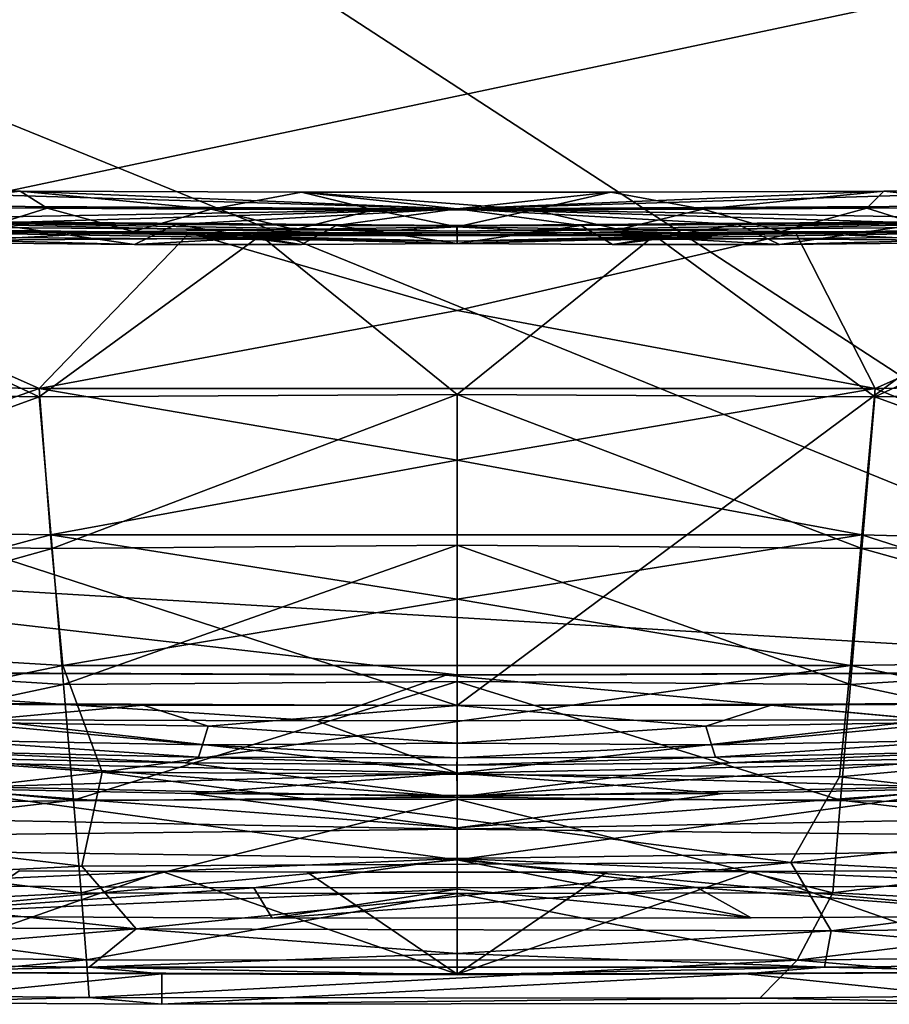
# Model space of a CAD drawing. Header units: inches. Extents: x -6.5 to 6.5, y -4.4 to 4.5.
# Tile 6 of 22: x -1.7 to 1.7, y -4.4 to -0.6. Entities that reach past the tile are written whole.
import ezdxf

# ---------------------------------------------------------------- set-up
doc = ezdxf.new("R2010")
doc.units = ezdxf.units.IN
doc.layers.get('0').update_dxf_attribs({"true_color": 0xc2ced6})

msp = doc.modelspace()

# ---------------------------------------------------------------- linework, layer by layer
for points in [[(-4.2628, 1.8719), (0, 3.1819), (3.4584, -3.1566), (-4.2628, 1.8719)], [(3.4584, -3.1566), (-4.3036, 0.0054), (-4.2628, 1.8719), (3.4584, -3.1566)], [(4.4213, -0.0035), (-4.4213, 0.0143), (-4.3808, -1.8663), (4.4213, -0.0035)], [(3.4584, -3.1566), (-4.0373, -2.7083), (-4.3036, 0.0054), (3.4584, -3.1566)], [(-4.3808, -1.8663), (0, -3.2893), (4.4213, -0.0035), (-4.3808, -1.8663)], [(3.4594, -3.2747), (4.4213, -0.0035), (0, -3.2893), (3.4594, -3.2747)], [(0, -1.3749), (-2.5242, -1.2994), (-4.9947, -1.3477), (0, -1.3749)], [(-1.6837, -1.3059), (-2.5242, -1.2994), (0, -1.3749), (-1.6837, -1.3059)], [(-2.5242, -1.2994), (-1.6837, -1.3059), (-2.2083, -1.3672), (-2.5242, -1.2994)], [(-1.6837, -1.3059), (-1.5794, -1.3718), (-2.2083, -1.3672), (-1.6837, -1.3059)], [(-1.6837, -1.3059), (-0.948, -1.3755), (-1.5794, -1.3718), (-1.6837, -1.3059)], [(-0.5997, -1.3107), (-1.6837, -1.3059), (0, -1.3749), (-0.5997, -1.3107)], [(-0.5997, -1.3107), (-0.948, -1.3755), (-1.6837, -1.3059), (-0.5997, -1.3107)], [(-0.5997, -1.3107), (-0.3196, -1.3786), (-0.948, -1.3755), (-0.5997, -1.3107)], [(-0.5997, -1.3107), (0.593, -1.3105), (0.2944, -1.3791), (-0.5997, -1.3107)], [(0, -1.3749), (0.593, -1.3105), (-0.5997, -1.3107), (0, -1.3749)], [(-0.5997, -1.3107), (0.2944, -1.3791), (-0.3196, -1.3786), (-0.5997, -1.3107)], [(1.6451, -1.3061), (0, -1.3749), (2.5242, -1.2994), (1.6451, -1.3061)], [(0, -1.3749), (4.9947, -1.3477), (2.5242, -1.2994), (0, -1.3749)], [(0.593, -1.3105), (0, -1.3749), (1.6451, -1.3061), (0.593, -1.3105)], [(0.593, -1.3105), (0.948, -1.3755), (0.2944, -1.3791), (0.593, -1.3105)], [(0.593, -1.3105), (1.6451, -1.3061), (0.948, -1.3755), (0.593, -1.3105)], [(1.6451, -1.3061), (1.5794, -1.3718), (0.948, -1.3755), (1.6451, -1.3061)], [(1.6451, -1.3061), (2.2083, -1.3672), (1.5794, -1.3718), (1.6451, -1.3061)], [(2.2083, -1.3672), (1.6451, -1.3061), (2.5242, -1.2994), (2.2083, -1.3672)], [(-4.9947, -1.3477), (-4.9967, -1.364), (0, -1.3749), (-4.9947, -1.3477)], [(0, -1.3749), (-4.9967, -1.364), (-2.5467, -1.4194), (0, -1.3749)], [(4.9947, -1.3477), (0, -1.3749), (4.9967, -1.364), (4.9947, -1.3477)], [(0, -1.3749), (2.55, -1.4194), (4.9967, -1.364), (0, -1.3749)], [(-2.5467, -1.4194), (-1.8099, -1.4293), (0, -1.3749), (-2.5467, -1.4194)], [(-2.2083, -1.3672), (-1.5794, -1.3718), (-1.8753, -1.4646), (-2.2083, -1.3672)], [(-1.2497, -1.4615), (-1.8753, -1.4646), (-1.5794, -1.3718), (-1.2497, -1.4615)], [(0, -1.3749), (-1.8099, -1.4293), (-1.0843, -1.4355), (0, -1.3749)], [(-1.2497, -1.4615), (-1.5794, -1.3718), (-0.948, -1.3755), (-1.2497, -1.4615)], [(-0.948, -1.3755), (-0.6242, -1.4547), (-1.2497, -1.4615), (-0.948, -1.3755)], [(-1.0843, -1.4355), (-0.4659, -1.4384), (0, -1.3749), (-1.0843, -1.4355)], [(-0.948, -1.3755), (-0.3196, -1.3786), (-0.6242, -1.4547), (-0.948, -1.3755)], [(-0.0001, -1.4442), (-0.6242, -1.4547), (-0.3196, -1.3786), (-0.0001, -1.4442)], [(-0.4659, -1.4384), (0.479, -1.4384), (0, -1.3749), (-0.4659, -1.4384)], [(-0.0001, -1.4442), (-0.3196, -1.3786), (0.2944, -1.3791), (-0.0001, -1.4442)], [(-0.0001, -1.4442), (0.2944, -1.3791), (0.6242, -1.4547), (-0.0001, -1.4442)], [(1.0831, -1.4355), (0, -1.3749), (0.479, -1.4384), (1.0831, -1.4355)], [(0, -1.3749), (1.0831, -1.4355), (1.8098, -1.4293), (0, -1.3749)], [(2.55, -1.4194), (0, -1.3749), (1.8098, -1.4293), (2.55, -1.4194)], [(0.948, -1.3755), (0.6242, -1.4547), (0.2944, -1.3791), (0.948, -1.3755)], [(0.948, -1.3755), (1.2497, -1.4615), (0.6242, -1.4547), (0.948, -1.3755)], [(1.2497, -1.4615), (0.948, -1.3755), (1.5794, -1.3718), (1.2497, -1.4615)], [(1.2497, -1.4615), (1.5794, -1.3718), (1.8753, -1.4646), (1.2497, -1.4615)], [(2.2083, -1.3672), (1.8753, -1.4646), (1.5794, -1.3718), (2.2083, -1.3672)], [(-3.2375, -2.0414), (-3.0165, -1.4414), (-1.6107, -2.0676), (-3.2375, -2.0414)], [(-3.0165, -1.4414), (-1.0312, -1.4674), (-1.6107, -2.0676), (-3.0165, -1.4414)], [(-1.0312, -1.4674), (-3.0165, -1.4414), (-2.9949, -1.4507), (-1.0312, -1.4674)], [(0, -1.4775), (-2.4771, -1.4202), (-2.6811, -1.4553), (0, -1.4775)], [(0, -1.4994), (-2.6811, -1.4771), (-2.4771, -1.442), (0, -1.4994)], [(0, -1.4388), (-2.4771, -1.4202), (0, -1.4775), (0, -1.4388)], [(0, -1.4607), (-2.4771, -1.442), (-2.4771, -1.4202), (0, -1.4607)], [(-2.4771, -1.4202), (0, -1.4388), (0, -1.4607), (-2.4771, -1.4202)], [(0, -1.4607), (0, -1.4994), (-2.4771, -1.442), (0, -1.4607)], [(-1.8099, -1.4293), (-2.1489, -1.5034), (-1.243, -1.512), (-1.8099, -1.4293)], [(-1.8099, -1.4293), (-1.243, -1.512), (-1.0843, -1.4355), (-1.8099, -1.4293)], [(-1.0843, -1.4355), (-1.243, -1.512), (-0.5991, -1.5119), (-1.0843, -1.4355)], [(-1.0843, -1.4355), (-0.5991, -1.5119), (-0.4659, -1.4384), (-1.0843, -1.4355)], [(-0.4659, -1.4384), (-0.5991, -1.5119), (0, -1.5081), (-0.4659, -1.4384)], [(-0.4659, -1.4384), (0, -1.5081), (0.479, -1.4384), (-0.4659, -1.4384)], [(2.4771, -1.4202), (0, -1.4775), (2.6811, -1.4553), (2.4771, -1.4202)], [(0, -1.4775), (2.4771, -1.4202), (0, -1.4388), (0, -1.4775)], [(2.4771, -1.4202), (2.4771, -1.442), (0, -1.4607), (2.4771, -1.4202)], [(0, -1.4607), (0, -1.4388), (2.4771, -1.4202), (0, -1.4607)], [(0.479, -1.4384), (0, -1.5081), (0.5992, -1.5119), (0.479, -1.4384)], [(2.4771, -1.442), (2.6811, -1.4771), (0, -1.4994), (2.4771, -1.442)], [(0, -1.4994), (0, -1.4607), (2.4771, -1.442), (0, -1.4994)], [(1.0831, -1.4355), (0.479, -1.4384), (0.5992, -1.5119), (1.0831, -1.4355)], [(1.0831, -1.4355), (0.5992, -1.5119), (1.243, -1.512), (1.0831, -1.4355)], [(1.8098, -1.4293), (1.0831, -1.4355), (1.243, -1.512), (1.8098, -1.4293)], [(1.8098, -1.4293), (1.243, -1.512), (2.1489, -1.5034), (1.8098, -1.4293)], [(3.0219, -1.441), (1.6112, -2.0672), (1.3046, -1.4659), (3.0219, -1.441)], [(3.0219, -1.441), (1.3046, -1.4659), (2.9959, -1.4506), (3.0219, -1.441)], [(3.2375, -2.0414), (1.6112, -2.0672), (3.0219, -1.441), (3.2375, -2.0414)], [(-3.2393, -2.073), (-1.6108, -2.0989), (-2.9949, -1.4507), (-3.2393, -2.073)], [(-1.6108, -2.0989), (-0.7569, -1.4768), (-2.9949, -1.4507), (-1.6108, -2.0989)], [(-0.7569, -1.4768), (-1.0312, -1.4674), (-2.9949, -1.4507), (-0.7569, -1.4768)], [(-2.6811, -1.4553), (-2.6811, -1.4771), (0, -1.4994), (-2.6811, -1.4553)], [(0, -1.4994), (0, -1.4775), (-2.6811, -1.4553), (0, -1.4994)], [(-1.8673, -1.4949), (-1.8753, -1.4646), (-1.2497, -1.4615), (-1.8673, -1.4949)], [(-1.8673, -1.4949), (-1.2497, -1.4615), (-0.8029, -1.4877), (-1.8673, -1.4949)], [(-1.6108, -2.0989), (0, -2.0901), (-0.7569, -1.4768), (-1.6108, -2.0989)], [(-1.6107, -2.0676), (-1.0312, -1.4674), (0, -1.7661), (-1.6107, -2.0676)], [(-0.6242, -1.4547), (-0.8029, -1.4877), (-1.2497, -1.4615), (-0.6242, -1.4547)], [(-1.0312, -1.4674), (1.3046, -1.4659), (0, -1.7661), (-1.0312, -1.4674)], [(1.3046, -1.4659), (-1.0312, -1.4674), (0.761, -1.4774), (1.3046, -1.4659)], [(-1.0312, -1.4674), (-0.7569, -1.4768), (0.761, -1.4774), (-1.0312, -1.4674)], [(-0.8029, -1.4877), (-0.6242, -1.4547), (-0.0001, -1.4442), (-0.8029, -1.4877)], [(-0.0001, -1.4442), (0, -1.5081), (-0.8029, -1.4877), (-0.0001, -1.4442)], [(0, -2.0901), (0.761, -1.4774), (-0.7569, -1.4768), (0, -2.0901)], [(-0.0001, -1.4442), (0.6242, -1.4547), (0.8029, -1.4877), (-0.0001, -1.4442)], [(0.8029, -1.4877), (0, -1.5081), (-0.0001, -1.4442), (0.8029, -1.4877)], [(0, -1.4994), (2.6811, -1.4771), (2.6811, -1.4553), (0, -1.4994)], [(2.6811, -1.4553), (0, -1.4775), (0, -1.4994), (2.6811, -1.4553)], [(1.6112, -2.0672), (0, -1.7661), (1.3046, -1.4659), (1.6112, -2.0672)], [(1.6108, -2.0989), (0.761, -1.4774), (0, -2.0901), (1.6108, -2.0989)], [(0.6242, -1.4547), (1.2497, -1.4615), (0.8029, -1.4877), (0.6242, -1.4547)], [(1.6108, -2.0989), (2.9959, -1.4506), (0.761, -1.4774), (1.6108, -2.0989)], [(1.3046, -1.4659), (0.761, -1.4774), (2.9959, -1.4506), (1.3046, -1.4659)], [(1.8673, -1.4949), (0.8029, -1.4877), (1.2497, -1.4615), (1.8673, -1.4949)], [(1.8673, -1.4949), (1.2497, -1.4615), (1.8753, -1.4646), (1.8673, -1.4949)], [(3.2393, -2.073), (2.9959, -1.4506), (1.6108, -2.0989), (3.2393, -2.073)], [(-1.8673, -1.4949), (-1.243, -1.512), (-2.1489, -1.5034), (-1.8673, -1.4949)], [(-1.8673, -1.4949), (-0.8029, -1.4877), (-1.243, -1.512), (-1.8673, -1.4949)], [(-0.8029, -1.4877), (-0.5991, -1.5119), (-1.243, -1.512), (-0.8029, -1.4877)], [(-0.5991, -1.5119), (-0.8029, -1.4877), (0, -1.5081), (-0.5991, -1.5119)], [(0.5992, -1.5119), (0, -1.5081), (0.8029, -1.4877), (0.5992, -1.5119)], [(1.243, -1.512), (0.5992, -1.5119), (0.8029, -1.4877), (1.243, -1.512)], [(1.8673, -1.4949), (1.243, -1.512), (0.8029, -1.4877), (1.8673, -1.4949)], [(1.8673, -1.4949), (2.1489, -1.5034), (1.243, -1.512), (1.8673, -1.4949)], [(1.6112, -2.0672), (-1.6107, -2.0676), (0, -1.7661), (1.6112, -2.0672)], [(0, -3.2893), (-4.3808, -1.8663), (-3.4594, -3.2747), (0, -3.2893)], [(-3.1434, -2.6065), (-3.2375, -2.0414), (-1.6107, -2.0676), (-3.1434, -2.6065)], [(3.0863, -2.6719), (1.6112, -2.0672), (3.2375, -2.0414), (3.0863, -2.6719)], [(-1.6108, -2.0989), (-3.2393, -2.073), (-3.1462, -2.6595), (-1.6108, -2.0989)], [(-1.6107, -2.0676), (-1.5665, -2.6316), (-3.1434, -2.6065), (-1.6107, -2.0676)], [(-1.6107, -2.0676), (1.6112, -2.0672), (0, -2.3436), (-1.6107, -2.0676)], [(0, -2.3436), (-1.5665, -2.6316), (-1.6107, -2.0676), (0, -2.3436)], [(0, -2.3436), (1.6112, -2.0672), (1.5606, -2.6319), (0, -2.3436)], [(3.0863, -2.6719), (1.5606, -2.6319), (1.6112, -2.0672), (3.0863, -2.6719)], [(3.1462, -2.6595), (3.2393, -2.073), (1.6108, -2.0989), (3.1462, -2.6595)], [(-3.1462, -2.6595), (-1.5606, -2.6847), (-1.6108, -2.0989), (-3.1462, -2.6595)], [(0, -2.0901), (-1.6108, -2.0989), (-1.5606, -2.6847), (0, -2.0901)], [(-1.5606, -2.6847), (0, -2.6707), (0, -2.0901), (-1.5606, -2.6847)], [(1.5606, -2.6847), (1.6108, -2.0989), (0, -2.0901), (1.5606, -2.6847)], [(0, -2.0901), (0, -2.6707), (1.5606, -2.6847), (0, -2.0901)], [(1.6108, -2.0989), (1.5606, -2.6847), (3.1462, -2.6595), (1.6108, -2.0989)], [(0, -2.3436), (1.5606, -2.6319), (-1.5665, -2.6316), (0, -2.3436)], [(-3.0825, -3.0416), (-3.1434, -2.6065), (-1.5665, -2.6316), (-3.0825, -3.0416)], [(-1.5665, -2.6316), (-1.5192, -3.1345), (-3.0825, -3.0416), (-1.5665, -2.6316)], [(0, -2.8793), (-1.5192, -3.1345), (-1.5665, -2.6316), (0, -2.8793)], [(1.5606, -2.6319), (0, -2.8793), (-1.5665, -2.6316), (1.5606, -2.6319)], [(1.5606, -2.6319), (1.5162, -3.1356), (0, -2.8793), (1.5606, -2.6319)], [(3.0566, -3.112), (1.5162, -3.1356), (1.5606, -2.6319), (3.0566, -3.112)], [(1.5606, -2.6319), (3.0863, -2.6719), (3.0566, -3.112), (1.5606, -2.6319)], [(-1.5606, -2.6847), (-3.1462, -2.6595), (-3.0867, -3.1111), (-1.5606, -2.6847)], [(-3.0867, -3.1111), (-1.5161, -3.2078), (-1.5606, -2.6847), (-3.0867, -3.1111)], [(0, -2.6707), (-1.5606, -2.6847), (-1.5161, -3.2078), (0, -2.6707)], [(-1.5161, -3.2078), (0, -3.1974), (0, -2.6707), (-1.5161, -3.2078)], [(0, -2.6707), (0, -3.1974), (1.5161, -3.2078), (0, -2.6707)], [(1.5161, -3.2078), (1.5606, -2.6847), (0, -2.6707), (1.5161, -3.2078)], [(1.5606, -2.6847), (1.5161, -3.2078), (3.0867, -3.1111), (1.5606, -2.6847)], [(3.0867, -3.1111), (3.1462, -2.6595), (1.5606, -2.6847), (3.0867, -3.1111)], [(0, -3.1712), (-4.0373, -2.7083), (3.4584, -3.1566), (0, -3.1712)], [(-4.0373, -2.7083), (0, -3.1712), (-3.4584, -3.1566), (-4.0373, -2.7083)], [(0, -2.8793), (1.5162, -3.1356), (-1.5192, -3.1345), (0, -2.8793)], [(-1.5192, -3.1345), (-2.9577, -3.4315), (-3.0825, -3.0416), (-1.5192, -3.1345)], [(-1.5161, -3.2078), (-3.0867, -3.1111), (-2.9646, -3.5171), (-1.5161, -3.2078)], [(1.5161, -3.2078), (2.9646, -3.5171), (3.0867, -3.1111), (1.5161, -3.2078)], [(1.5162, -3.1356), (3.0566, -3.112), (2.9657, -3.43), (1.5162, -3.1356)], [(-1.3676, -3.5467), (-2.9577, -3.4315), (-1.5192, -3.1345), (-1.3676, -3.5467)], [(1.5162, -3.1356), (-1.3676, -3.5467), (-1.5192, -3.1345), (1.5162, -3.1356)], [(1.5162, -3.1356), (1.4743, -3.5644), (-1.3676, -3.5467), (1.5162, -3.1356)], [(2.9657, -3.43), (1.4743, -3.5644), (1.5162, -3.1356), (2.9657, -3.43)], [(-3.443, -3.1596), (-3.4584, -3.1566), (0, -3.1712), (-3.443, -3.1596)], [(-0.5407, -3.3483), (-1.8257, -3.3446), (-3.443, -3.1596), (-0.5407, -3.3483)], [(-3.443, -3.1596), (-0.043, -3.1719), (-0.5407, -3.3483), (-3.443, -3.1596)], [(0, -3.1712), (-0.043, -3.1719), (-3.443, -3.1596), (0, -3.1712)], [(-0.5407, -3.3483), (-0.043, -3.1719), (1.8191, -3.3452), (-0.5407, -3.3483)], [(-0.043, -3.1719), (3.4422, -3.1597), (1.8191, -3.3452), (-0.043, -3.1719)], [(3.4422, -3.1597), (-0.043, -3.1719), (0, -3.1712), (3.4422, -3.1597)], [(0, -3.1712), (3.4584, -3.1566), (3.4422, -3.1597), (0, -3.1712)], [(-2.9646, -3.5171), (-1.4782, -3.6544), (-1.5161, -3.2078), (-2.9646, -3.5171)], [(0, -3.1974), (-1.5161, -3.2078), (-1.4782, -3.6544), (0, -3.1974)], [(-1.4782, -3.6544), (0, -3.6509), (0, -3.1974), (-1.4782, -3.6544)], [(1.4782, -3.6544), (1.5161, -3.2078), (0, -3.1974), (1.4782, -3.6544)], [(0, -3.1974), (0, -3.6509), (1.4782, -3.6544), (0, -3.1974)], [(1.4782, -3.6544), (2.9646, -3.5171), (1.5161, -3.2078), (1.4782, -3.6544)], [(-3.4594, -3.2747), (-2.6433, -3.2808), (-1.2101, -3.2879), (-3.4594, -3.2747)], [(0, -3.2893), (-3.4594, -3.2747), (-1.2101, -3.2879), (0, -3.2893)], [(-2.6433, -3.2808), (-1.9249, -3.3542), (-1.2101, -3.2879), (-2.6433, -3.2808)], [(-0.9587, -3.3684), (-1.2101, -3.2879), (-1.9249, -3.3542), (-0.9587, -3.3684)], [(-0.9587, -3.3684), (0, -3.2893), (-1.2101, -3.2879), (-0.9587, -3.3684)], [(0, -3.2893), (0, -3.2893), (-1.2101, -3.2879), (0, -3.2893)], [(-0.9587, -3.3684), (0, -3.4346), (0, -3.2893), (-0.9587, -3.3684)], [(1.2101, -3.2879), (3.4594, -3.2747), (0, -3.2893), (1.2101, -3.2879)], [(0.9587, -3.3684), (1.2101, -3.2879), (0, -3.2893), (0.9587, -3.3684)], [(1.2101, -3.2879), (0, -3.2893), (0, -3.2893), (1.2101, -3.2879)], [(0.9587, -3.3684), (0, -3.2893), (0, -3.4346), (0.9587, -3.3684)], [(0.9587, -3.3684), (1.9249, -3.3542), (1.2101, -3.2879), (0.9587, -3.3684)], [(3.4594, -3.2747), (1.2101, -3.2879), (2.6433, -3.2808), (3.4594, -3.2747)], [(2.6433, -3.2808), (1.2101, -3.2879), (1.9249, -3.3542), (2.6433, -3.2808)], [(0, -3.5506), (-3.9003, -3.4674), (-1.8257, -3.3446), (0, -3.5506)], [(-1.9249, -3.3542), (-1.9712, -3.4228), (-0.9807, -3.4415), (-1.9249, -3.3542)], [(-0.9807, -3.4415), (-0.9587, -3.3684), (-1.9249, -3.3542), (-0.9807, -3.4415)], [(0, -3.5506), (-1.8257, -3.3446), (-0.5407, -3.3483), (0, -3.5506)], [(0, -3.4346), (-0.9587, -3.3684), (-0.9807, -3.4415), (0, -3.4346)], [(0, -3.5506), (-0.5407, -3.3483), (1.8191, -3.3452), (0, -3.5506)], [(0, -3.5506), (1.8191, -3.3452), (3.9003, -3.4674), (0, -3.5506)], [(0, -3.4346), (0.9807, -3.4415), (0.9587, -3.3684), (0, -3.4346)], [(1.9249, -3.3542), (0.9587, -3.3684), (0.9807, -3.4415), (1.9249, -3.3542)], [(0.9807, -3.4415), (1.9712, -3.4228), (1.9249, -3.3542), (0.9807, -3.4415)], [(-2.9454, -3.729), (-2.9577, -3.4315), (-1.3676, -3.5467), (-2.9454, -3.729)], [(-1.9712, -3.4228), (-2.003, -3.4672), (-0.9958, -3.4882), (-1.9712, -3.4228)], [(-0.9958, -3.4882), (-0.9807, -3.4415), (-1.9712, -3.4228), (-0.9958, -3.4882)], [(-0.9807, -3.4415), (-0.9958, -3.4882), (0, -3.4917), (-0.9807, -3.4415)], [(0, -3.4917), (0, -3.4346), (-0.9807, -3.4415), (0, -3.4917)], [(0.9807, -3.4415), (0, -3.4346), (0, -3.4917), (0.9807, -3.4415)], [(0, -3.4917), (0.9958, -3.4882), (0.9807, -3.4415), (0, -3.4917)], [(1.9712, -3.4228), (0.9807, -3.4415), (0.9958, -3.4882), (1.9712, -3.4228)], [(0.9958, -3.4882), (2.003, -3.4672), (1.9712, -3.4228), (0.9958, -3.4882)], [(1.4743, -3.5644), (2.9657, -3.43), (2.9454, -3.729), (1.4743, -3.5644)], [(-2.0239, -3.4906), (-4.1952, -3.5511), (0, -3.6432), (-2.0239, -3.4906)], [(0, -3.5506), (-2.0221, -3.6076), (-3.9003, -3.4674), (0, -3.5506)], [(-2.003, -3.4672), (-2.0239, -3.4906), (-1.0475, -3.5101), (-2.003, -3.4672)], [(0, -3.6432), (-1.0475, -3.5101), (-2.0239, -3.4906), (0, -3.6432)], [(-1.0475, -3.5101), (-0.9958, -3.4882), (-2.003, -3.4672), (-1.0475, -3.5101)], [(-0.9958, -3.4882), (-1.0475, -3.5101), (-0.0007, -3.5189), (-0.9958, -3.4882)], [(-0.0007, -3.5189), (0, -3.4917), (-0.9958, -3.4882), (-0.0007, -3.5189)], [(-0.0007, -3.5189), (1.053, -3.5097), (0.9958, -3.4882), (-0.0007, -3.5189)], [(0.9958, -3.4882), (0, -3.4917), (-0.0007, -3.5189), (0.9958, -3.4882)], [(0, -3.5506), (3.9003, -3.4674), (2.0221, -3.6076), (0, -3.5506)], [(2.0238, -3.4906), (1.053, -3.5097), (0, -3.6432), (2.0238, -3.4906)], [(0, -3.6432), (4.1952, -3.5511), (2.0238, -3.4906), (0, -3.6432)], [(2.003, -3.4672), (0.9958, -3.4882), (1.053, -3.5097), (2.003, -3.4672)], [(1.053, -3.5097), (2.0238, -3.4906), (2.003, -3.4672), (1.053, -3.5097)], [(-1.4782, -3.6544), (-2.9646, -3.5171), (-2.9491, -3.8247), (-1.4782, -3.6544)], [(0, -3.6432), (-0.0007, -3.5189), (-1.0475, -3.5101), (0, -3.6432)], [(0, -3.6432), (1.053, -3.5097), (-0.0007, -3.5189), (0, -3.6432)], [(1.4782, -3.6544), (2.9491, -3.8247), (2.9646, -3.5171), (1.4782, -3.6544)], [(0, -3.6432), (-4.1952, -3.5511), (-4.3628, -3.684), (0, -3.6432)], [(-1.3676, -3.5467), (-1.4459, -3.9092), (-2.9454, -3.729), (-1.3676, -3.5467)], [(0, -3.5506), (-1.0239, -3.6286), (-2.0221, -3.6076), (0, -3.5506)], [(1.2866, -3.8948), (-1.4459, -3.9092), (-1.3676, -3.5467), (1.2866, -3.8948)], [(1.2866, -3.8948), (-1.3676, -3.5467), (1.4743, -3.5644), (1.2866, -3.8948)], [(0, -3.5506), (0, -3.6364), (-1.0239, -3.6286), (0, -3.5506)], [(0, -3.5506), (2.0221, -3.6076), (1.0239, -3.6286), (0, -3.5506)], [(0, -3.5506), (1.0239, -3.6286), (0, -3.6364), (0, -3.5506)], [(4.3628, -3.684), (4.1952, -3.5511), (0, -3.6432), (4.3628, -3.684)], [(1.2866, -3.8948), (1.4743, -3.5644), (2.9454, -3.729), (1.2866, -3.8948)], [(-4.3628, -3.684), (0, -3.7656), (0, -3.6432), (-4.3628, -3.684)], [(-2.0221, -3.6076), (0, -3.8837), (-2.3213, -4.1006), (-2.0221, -3.6076)], [(0, -3.8837), (-2.0221, -3.6076), (0, -3.7613), (0, -3.8837)], [(-1.0239, -3.6286), (0, -3.7613), (-2.0221, -3.6076), (-1.0239, -3.6286)], [(0, -3.7613), (-1.0239, -3.6286), (0, -3.6364), (0, -3.7613)], [(0, -3.8837), (0, -3.7613), (2.0221, -3.6076), (0, -3.8837)], [(2.0221, -3.6076), (0, -3.7613), (1.0239, -3.6286), (2.0221, -3.6076)], [(2.0221, -3.6076), (2.328, -4.1002), (0, -3.8837), (2.0221, -3.6076)], [(0, -3.7613), (0, -3.6364), (1.0239, -3.6286), (0, -3.7613)], [(0, -3.6432), (0, -3.7656), (4.3628, -3.684), (0, -3.6432)], [(-1.4481, -4.012), (-1.4782, -3.6544), (-2.9491, -3.8247), (-1.4481, -4.012)], [(0, -3.6509), (-1.4782, -3.6544), (-1.4481, -4.012), (0, -3.6509)], [(-1.4481, -4.012), (0, -4.0136), (0, -3.6509), (-1.4481, -4.012)], [(1.4481, -4.012), (1.4782, -3.6544), (0, -3.6509), (1.4481, -4.012)], [(0, -3.6509), (0, -4.0136), (1.4481, -4.012), (0, -3.6509)], [(2.9491, -3.8247), (1.4782, -3.6544), (1.4481, -4.012), (2.9491, -3.8247)], [(0, -3.7656), (-4.3628, -3.684), (-4.5297, -3.8173), (0, -3.7656)], [(4.5297, -3.8173), (4.3628, -3.684), (0, -3.7656), (4.5297, -3.8173)], [(-1.4459, -3.9092), (-2.8575, -3.9766), (-2.9454, -3.729), (-1.4459, -3.9092)], [(2.9454, -3.729), (2.8556, -3.9769), (1.2866, -3.8948), (2.9454, -3.729)], [(-4.5297, -3.8173), (0, -3.8789), (0, -3.7656), (-4.5297, -3.8173)], [(0, -3.7656), (0, -3.8789), (4.5297, -3.8173), (0, -3.7656)], [(-2.3485, -3.9819), (0, -3.8789), (-4.5297, -3.8173), (-2.3485, -3.9819)], [(-2.9491, -3.8247), (-2.858, -4.0816), (-1.4481, -4.012), (-2.9491, -3.8247)], [(4.5297, -3.8173), (0, -3.8789), (2.3485, -3.9819), (4.5297, -3.8173)], [(1.4481, -4.012), (2.858, -4.0816), (2.9491, -3.8247), (1.4481, -4.012)], [(-2.8575, -3.9766), (-1.4459, -3.9092), (-1.2359, -4.1497), (-2.8575, -3.9766)], [(-2.3485, -3.9819), (-0.7829, -3.9917), (0, -3.8789), (-2.3485, -3.9819)], [(-2.3213, -4.1006), (0, -3.8837), (0, -3.997), (-2.3213, -4.1006)], [(1.2866, -3.8948), (-1.2359, -4.1497), (-1.4459, -3.9092), (1.2866, -3.8948)], [(1.2866, -3.8948), (1.4419, -4.1577), (-1.2359, -4.1497), (1.2866, -3.8948)], [(-0.7829, -3.9917), (0.9237, -3.9914), (0, -3.8789), (-0.7829, -3.9917)], [(2.3485, -3.9819), (0, -3.8789), (0.9237, -3.9914), (2.3485, -3.9819)], [(1.1334, -4.1083), (0, -3.997), (0, -3.8837), (1.1334, -4.1083)], [(1.1334, -4.1083), (0, -3.8837), (2.328, -4.1002), (1.1334, -4.1083)], [(2.8556, -3.9769), (1.4419, -4.1577), (1.2866, -3.8948), (2.8556, -3.9769)], [(-1.1358, -3.9296), (-1.6869, -3.9269), (-2.2449, -4.3167), (-1.1358, -3.9296)], [(-1.1358, -3.9296), (-2.2449, -4.3167), (-1.6869, -3.9269), (-1.1358, -3.9296)], [(-2.2449, -4.3167), (0, -4.3255), (-1.1358, -3.9296), (-2.2449, -4.3167)], [(-2.2449, -4.3167), (-1.1358, -3.9296), (0, -4.3255), (-2.2449, -4.3167)], [(-1.1358, -3.9296), (-1.1358, -3.9296), (-1.6869, -3.9269), (-1.1358, -3.9296)], [(-1.6869, -3.9269), (-1.6869, -3.9269), (-1.1358, -3.9296), (-1.6869, -3.9269)], [(-0.5772, -3.9313), (-0.5772, -3.9313), (-1.1358, -3.9296), (-0.5772, -3.9313)], [(-1.1358, -3.9296), (-1.1358, -3.9296), (-0.5772, -3.9313), (-1.1358, -3.9296)], [(0, -4.3255), (-0.5772, -3.9313), (-1.1358, -3.9296), (0, -4.3255)], [(0, -4.3255), (-1.1358, -3.9296), (-0.5772, -3.9313), (0, -4.3255)], [(-0.5772, -3.9313), (-0.5772, -3.9313), (0, -3.9318), (-0.5772, -3.9313)], [(0, -3.9318), (0, -3.9318), (-0.5772, -3.9313), (0, -3.9318)], [(-0.5772, -3.9313), (0, -4.3255), (0, -3.9318), (-0.5772, -3.9313)], [(-0.5772, -3.9313), (0, -3.9318), (0, -4.3255), (-0.5772, -3.9313)], [(0.5772, -3.9313), (0, -4.3255), (1.1358, -3.9296), (0.5772, -3.9313)], [(2.2449, -4.3167), (1.1358, -3.9296), (0, -4.3255), (2.2449, -4.3167)], [(0.5772, -3.9313), (1.1358, -3.9296), (0, -4.3255), (0.5772, -3.9313)], [(2.2449, -4.3167), (0, -4.3255), (1.1358, -3.9296), (2.2449, -4.3167)], [(0.5772, -3.9313), (0.5772, -3.9313), (0, -3.9318), (0.5772, -3.9313)], [(0, -3.9318), (0, -3.9318), (0.5772, -3.9313), (0, -3.9318)], [(0, -4.3255), (0.5772, -3.9313), (0, -3.9318), (0, -4.3255)], [(0, -4.3255), (0, -3.9318), (0.5772, -3.9313), (0, -4.3255)], [(1.1358, -3.9296), (1.1358, -3.9296), (0.5772, -3.9313), (1.1358, -3.9296)], [(0.5772, -3.9313), (0.5772, -3.9313), (1.1358, -3.9296), (0.5772, -3.9313)], [(1.6869, -3.9269), (1.6869, -3.9269), (1.1358, -3.9296), (1.6869, -3.9269)], [(1.1358, -3.9296), (1.1358, -3.9296), (1.6869, -3.9269), (1.1358, -3.9296)], [(1.6869, -3.9269), (1.1358, -3.9296), (2.2449, -4.3167), (1.6869, -3.9269)], [(1.6869, -3.9269), (2.2449, -4.3167), (1.1358, -3.9296), (1.6869, -3.9269)], [(-1.2359, -4.1497), (-2.8644, -4.1408), (-2.8575, -3.9766), (-1.2359, -4.1497)], [(-2.3213, -4.1006), (-0.7829, -3.9917), (-2.3485, -3.9819), (-2.3213, -4.1006)], [(2.3485, -3.9819), (0.9237, -3.9914), (2.328, -4.1002), (2.3485, -3.9819)], [(2.8556, -3.9769), (2.8644, -4.1408), (1.4419, -4.1577), (2.8556, -3.9769)], [(-1.4273, -4.2693), (-1.4481, -4.012), (-2.858, -4.0816), (-1.4273, -4.2693)], [(-0.7129, -4.1097), (-0.7829, -3.9917), (-2.3213, -4.1006), (-0.7129, -4.1097)], [(-0.7129, -4.1097), (-2.3213, -4.1006), (0, -3.997), (-0.7129, -4.1097)], [(-1.4273, -4.2693), (0, -4.0136), (-1.4481, -4.012), (-1.4273, -4.2693)], [(-1.4273, -4.2693), (1.3104, -4.2705), (0, -4.0136), (-1.4273, -4.2693)], [(-0.7129, -4.1097), (0.9237, -3.9914), (-0.7829, -3.9917), (-0.7129, -4.1097)], [(-0.7129, -4.1097), (1.1334, -4.1083), (0.9237, -3.9914), (-0.7129, -4.1097)], [(1.1334, -4.1083), (-0.7129, -4.1097), (0, -3.997), (1.1334, -4.1083)], [(0, -4.0136), (1.3104, -4.2705), (1.4481, -4.012), (0, -4.0136)], [(1.1334, -4.1083), (2.328, -4.1002), (0.9237, -3.9914), (1.1334, -4.1083)], [(2.858, -4.0816), (1.4481, -4.012), (1.3104, -4.2705), (2.858, -4.0816)], [(-2.858, -4.0816), (-2.8676, -4.2522), (-1.4273, -4.2693), (-2.858, -4.0816)], [(1.3104, -4.2705), (2.8676, -4.2522), (2.858, -4.0816), (1.3104, -4.2705)], [(-2.8309, -4.284), (-2.8644, -4.1408), (-1.2359, -4.1497), (-2.8309, -4.284)], [(-1.2359, -4.1497), (-1.417, -4.2984), (-2.8309, -4.284), (-1.2359, -4.1497)], [(0, -4.2448), (-1.417, -4.2984), (-1.2359, -4.1497), (0, -4.2448)], [(0, -4.2448), (-1.2359, -4.1497), (1.4419, -4.1577), (0, -4.2448)], [(1.4419, -4.1577), (1.4169, -4.2983), (0, -4.2448), (1.4419, -4.1577)], [(2.8309, -4.284), (1.4169, -4.2983), (1.4419, -4.1577), (2.8309, -4.284)], [(1.4419, -4.1577), (2.8644, -4.1408), (2.8309, -4.284), (1.4419, -4.1577)], [(1.4169, -4.2983), (-1.417, -4.2984), (0, -4.2448), (1.4169, -4.2983)], [(-1.4273, -4.2693), (-2.8676, -4.2522), (-2.8333, -4.4009), (-1.4273, -4.2693)], [(-2.8333, -4.4009), (-1.4172, -4.4153), (-1.4273, -4.2693), (-2.8333, -4.4009)], [(-1.417, -4.2984), (-2.2449, -4.3167), (-2.8309, -4.284), (-1.417, -4.2984)], [(1.3104, -4.2705), (-1.4273, -4.2693), (-1.4172, -4.4153), (1.3104, -4.2705)], [(-1.4172, -4.4153), (1.1671, -4.417), (1.3104, -4.2705), (-1.4172, -4.4153)], [(2.8333, -4.4009), (1.3104, -4.2705), (1.1671, -4.417), (2.8333, -4.4009)], [(2.8333, -4.4009), (2.8676, -4.2522), (1.3104, -4.2705), (2.8333, -4.4009)], [(1.4169, -4.2983), (2.8309, -4.284), (2.2449, -4.3167), (1.4169, -4.2983)], [(-2.2458, -4.4346), (-2.2449, -4.3167), (-1.1373, -4.3233), (-2.2458, -4.4346)], [(-1.1373, -4.3233), (-1.1378, -4.4412), (-2.2458, -4.4346), (-1.1373, -4.3233)], [(-1.417, -4.2984), (-1.1373, -4.3233), (-2.2449, -4.3167), (-1.417, -4.2984)], [(0, -4.3255), (0, -4.3255), (-2.2449, -4.3167), (0, -4.3255)], [(-2.2449, -4.3167), (-2.2449, -4.3167), (0, -4.3255), (-2.2449, -4.3167)], [(-1.417, -4.2984), (1.4169, -4.2983), (0, -4.3275), (-1.417, -4.2984)], [(-1.417, -4.2984), (0, -4.3275), (-1.1373, -4.3233), (-1.417, -4.2984)], [(-1.1373, -4.3233), (1.1109, -4.3241), (-1.1378, -4.4412), (-1.1373, -4.3233)], [(1.1109, -4.3241), (2.2059, -4.4373), (-1.1378, -4.4412), (1.1109, -4.3241)], [(-1.1373, -4.3233), (0, -4.3275), (1.1109, -4.3241), (-1.1373, -4.3233)], [(1.4169, -4.2983), (1.1109, -4.3241), (0, -4.3275), (1.4169, -4.2983)], [(0, -4.3255), (0, -4.3255), (2.2449, -4.3167), (0, -4.3255)], [(2.2449, -4.3167), (2.2449, -4.3167), (0, -4.3255), (2.2449, -4.3167)], [(1.4169, -4.2983), (2.2449, -4.3167), (1.1109, -4.3241), (1.4169, -4.2983)], [(2.2449, -4.3167), (2.2059, -4.4373), (1.1109, -4.3241), (2.2449, -4.3167)], [(-2.2458, -4.4346), (-1.4172, -4.4153), (-2.8333, -4.4009), (-2.2458, -4.4346)], [(2.2059, -4.4373), (2.8333, -4.4009), (1.1671, -4.417), (2.2059, -4.4373)], [(-2.2458, -4.4346), (-1.1378, -4.4412), (-1.4172, -4.4153), (-2.2458, -4.4346)], [(-1.4172, -4.4153), (-1.1378, -4.4412), (1.1671, -4.417), (-1.4172, -4.4153)], [(1.1671, -4.417), (-1.1378, -4.4412), (2.2059, -4.4373), (1.1671, -4.417)]]:
    msp.add_lwpolyline(points)

doc.saveas('drawing.dxf')
